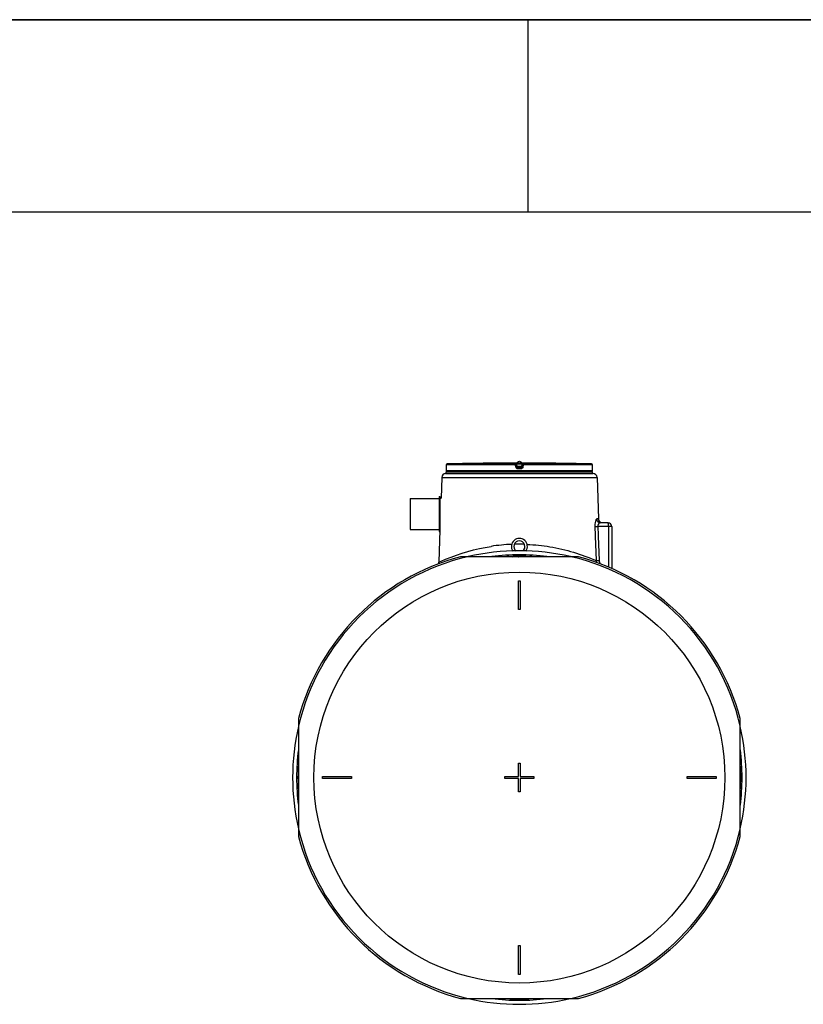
# Model space of a CAD drawing. Header units: millimetres. Extents: x 0 to 297, y 0 to 210.
# Tile 12 of 25: x 122 to 163, y 159 to 210. Entities that reach past the tile are written whole.
import ezdxf

# ---------------------------------------------------------------- set-up
doc = ezdxf.new("R2010")
doc.units = ezdxf.units.MM
doc.header["$LTSCALE"] = 16.335
doc.layers.get('0').update_dxf_attribs({"linetype": 'CONTINUOUS'})
doc.layers.add('AXES_REF', color=7, linetype='CONTINUOUS')

# ---------------------------------------------------------------- blocks, each defined once
blk = doc.blocks.new('MARGEA4_BL0', base_point=(148.514, 105.014))
at = {"color": 7, "linetype": 'Continuous'}
for p, q in [((297.014, 210.014), (0.014, 210.014)), ((148.514, 210.014), (148.514, 200.014)), ((287.014, 200.014), (10.014, 200.014))]:
    blk.add_line(p, q, dxfattribs=at)

msp = doc.modelspace()

# ---------------------------------------------------------------- linework, layer by layer
at = {"color": 7, "linetype": 'Continuous'}
for p, q in [((0, 210), (297, 210)), ((144.282, 186.722), (144.281, 186.716)), ((144.281, 186.716), (144.281, 186.711)), ((144.281, 186.711), (144.281, 186.706)), ((144.283, 186.883), (144.282, 186.761)), ((144.282, 186.761), (144.282, 186.752)), ((144.282, 186.752), (144.282, 186.744)), ((144.282, 186.744), (144.282, 186.736)), ((144.282, 186.736), (144.282, 186.729)), ((144.282, 186.729), (144.282, 186.722)), ((146.523, 186.973), (146.456, 186.972)), ((146.526, 186.973), (146.523, 186.973)), ((146.526, 186.973), (146.525, 186.973)), ((146.526, 186.973), (146.526, 186.973)), ((146.526, 186.973), (146.526, 186.973)), ((147.947, 186.819), (147.934, 186.928)), ((147.947, 186.819), (147.948, 186.816)), ((148.223, 186.928), (148.209, 186.816)), ((149.63, 186.973), (149.631, 186.973)), ((149.632, 186.973), (149.63, 186.973)), ((149.63, 186.973), (149.63, 186.973)), ((149.657, 186.972), (149.631, 186.973)), ((149.698, 186.972), (149.645, 186.972)), ((149.668, 186.972), (149.661, 186.972)), ((149.7, 186.972), (149.698, 186.972)), ((151.874, 186.765), (151.873, 186.883)), ((151.874, 186.757), (151.874, 186.765)), ((151.874, 186.747), (151.874, 186.757)), ((151.874, 186.738), (151.874, 186.747)), ((151.875, 186.73), (151.874, 186.738)), ((151.875, 186.722), (151.875, 186.73)), ((151.875, 186.716), (151.875, 186.722)), ((151.875, 186.711), (151.875, 186.716)), ((151.875, 186.706), (151.875, 186.711)), ((144.044, 186.238), (144.008, 185.156)), ((144.244, 186.431), (151.912, 186.431)), ((144.281, 186.704), (144.28, 186.697)), ((144.28, 186.695), (144.28, 186.694)), ((144.28, 186.694), (144.28, 186.693)), ((144.28, 186.693), (144.28, 186.692)), ((144.28, 186.692), (144.28, 186.692)), ((144.28, 186.692), (144.28, 186.691)), ((144.28, 186.691), (144.28, 186.691)), ((144.28, 186.691), (144.28, 186.691)), ((144.281, 186.706), (144.281, 186.704)), ((151.876, 186.703), (151.875, 186.706)), ((151.876, 186.7), (151.876, 186.703)), ((151.876, 186.698), (151.876, 186.7)), ((151.876, 186.696), (151.876, 186.698)), ((151.876, 186.695), (151.876, 186.696)), ((151.876, 186.693), (151.876, 186.695)), ((151.876, 186.692), (151.876, 186.693)), ((151.876, 186.693), (151.876, 186.693)), ((151.876, 186.691), (151.876, 186.692)), ((151.876, 186.691), (151.876, 186.691)), ((151.876, 186.691), (151.876, 186.691)), ((151.876, 186.691), (151.876, 186.691)), ((151.878, 186.581), (151.878, 186.682)), ((152.112, 186.238), (152.185, 184.074)), ((143.91, 185.246), (143.91, 183.416)), ((143.91, 185.246), (143.95, 185.246)), ((143.95, 185.246), (143.95, 183.416)), ((143.955, 185.156), (144.008, 185.156)), ((152.678, 183.881), (152.289, 183.881)), ((152.878, 183.681), (152.878, 181.505)), ((143.953, 183.506), (143.896, 181.825)), ((143.91, 183.416), (143.95, 183.416)), ((151.143, 182.116), (145.014, 182.116)), ((147.803, 182.116), (147.755, 182.134)), ((148.004, 182.118), (148.003, 182.118)), ((148.135, 182.116), (148.153, 182.123)), ((148.028, 179.366), (148.028, 180.866)), ((148.028, 180.866), (148.128, 180.866)), ((148.128, 180.866), (148.128, 179.366)), ((148.128, 179.366), (148.028, 179.366)), ((136.603, 173.706), (136.603, 167.576)), ((159.553, 167.576), (159.553, 173.706)), ((148.028, 171.391), (148.128, 171.391)), ((148.028, 170.691), (148.028, 171.391)), ((148.128, 171.391), (148.128, 170.691)), ((137.853, 170.591), (137.853, 170.691)), ((137.853, 170.691), (139.353, 170.691)), ((139.353, 170.591), (137.853, 170.591)), ((139.353, 170.691), (139.353, 170.591)), ((147.328, 170.691), (148.028, 170.691)), ((147.328, 170.591), (147.328, 170.691)), ((148.028, 170.591), (147.328, 170.591)), ((148.028, 169.891), (148.028, 170.591)), ((148.128, 170.691), (148.828, 170.691)), ((148.828, 170.591), (148.128, 170.591)), ((148.128, 170.591), (148.128, 169.891)), ((148.828, 170.691), (148.828, 170.591)), ((156.803, 170.691), (158.303, 170.691)), ((156.803, 170.591), (156.803, 170.691)), ((158.303, 170.591), (156.803, 170.591)), ((158.303, 170.691), (158.303, 170.591)), ((148.128, 169.891), (148.028, 169.891)), ((148.028, 161.916), (148.128, 161.916)), ((148.028, 160.416), (148.028, 161.916)), ((148.128, 161.916), (148.128, 160.416)), ((148.128, 160.416), (148.028, 160.416)), ((145.014, 159.166), (151.143, 159.166))]:
    msp.add_line(p, q, dxfattribs=at)
at = {"color": 9, "linetype": 'Continuous'}
for p, q in [((144.283, 186.883), (144.283, 186.882)), ((147.881, 186.882), (144.283, 186.882)), ((144.283, 186.882), (144.283, 186.77)), ((144.283, 186.77), (144.283, 186.77)), ((144.283, 186.77), (144.283, 186.77)), ((144.283, 186.77), (144.283, 186.77)), ((147.884, 186.932), (144.332, 186.932)), ((146.526, 186.973), (146.526, 186.973)), ((147.896, 186.77), (147.881, 186.882)), ((147.884, 186.932), (147.884, 186.972)), ((147.934, 186.888), (147.934, 186.928)), ((147.948, 186.776), (147.934, 186.888)), ((147.948, 186.816), (147.948, 186.776)), ((147.955, 186.973), (147.955, 186.922)), ((147.955, 186.973), (148.078, 186.973)), ((147.967, 186.822), (147.955, 186.922)), ((148.202, 186.922), (147.955, 186.922)), ((147.968, 186.816), (147.967, 186.822)), ((147.967, 186.822), (148.189, 186.822)), ((147.997, 186.771), (147.997, 186.732)), ((147.997, 186.771), (148.159, 186.771)), ((148.078, 186.732), (147.997, 186.732)), ((148.078, 186.973), (148.202, 186.973)), ((148.159, 186.732), (148.078, 186.732)), ((148.159, 186.732), (148.159, 186.771)), ((148.202, 186.922), (148.189, 186.822)), ((148.189, 186.822), (148.189, 186.816)), ((148.189, 186.822), (148.189, 186.816)), ((148.202, 186.973), (148.202, 186.922)), ((148.223, 186.888), (148.209, 186.776)), ((148.209, 186.816), (148.209, 186.776)), ((148.223, 186.928), (148.223, 186.888)), ((148.275, 186.882), (148.261, 186.77)), ((148.272, 186.972), (148.272, 186.932)), ((151.824, 186.932), (148.272, 186.932)), ((151.873, 186.882), (148.275, 186.882)), ((149.63, 186.973), (149.63, 186.973)), ((151.873, 186.882), (151.873, 186.883)), ((151.874, 186.77), (151.873, 186.882)), ((151.874, 186.77), (151.874, 186.77)), ((151.874, 186.77), (151.874, 186.77)), ((151.874, 186.77), (151.874, 186.77)), ((144.044, 186.238), (152.112, 186.238)), ((144.279, 186.682), (144.278, 186.682)), ((151.878, 186.581), (144.278, 186.581)), ((148.078, 186.682), (147.996, 186.682)), ((148.16, 186.682), (148.078, 186.682)), ((151.878, 186.682), (151.877, 186.682)), ((143.955, 183.519), (143.955, 185.156)), ((152, 183.674), (152.016, 183.231)), ((152.185, 184.074), (152.094, 184.074)), ((152.155, 183.681), (152.172, 183.231)), ((152.878, 183.681), (152.155, 183.681)), ((152.713, 183.681), (152.713, 181.576)), ((152.016, 183.231), (152.018, 183.181)), ((152.018, 183.181), (152.065, 181.914)), ((152.172, 183.231), (152.174, 183.181)), ((152.174, 183.181), (152.221, 181.921)), ((147.654, 182.132), (147.699, 182.116)), ((147.946, 182.116), (147.898, 182.134)), ((143.896, 181.825), (143.935, 181.843))]:
    msp.add_line(p, q, dxfattribs=at)
at = {"color": 7, "linetype": 'Continuous'}
for points in [[(144.279, 186.693), (144.279, 186.691), (144.279, 186.689), (144.278, 186.687), (144.278, 186.685), (144.278, 186.683), (144.278, 186.581)], [(144.28, 186.697), (144.28, 186.696), (144.28, 186.695), (144.279, 186.693)], [(144.28, 186.697), (144.28, 186.696), (144.28, 186.695)], [(144.28, 186.691), (144.28, 186.691), (144.28, 186.691)], [(151.877, 186.693), (151.877, 186.695), (151.876, 186.696), (151.876, 186.697)], [(151.876, 186.691), (151.876, 186.691), (151.876, 186.691)], [(151.878, 186.682), (151.878, 186.683), (151.878, 186.685), (151.878, 186.687), (151.878, 186.689), (151.877, 186.691), (151.877, 186.693)]]:
    msp.add_lwpolyline(points, dxfattribs=at)
for centre, radius, start, end in [((144.333, 186.882), 0.05, 91.4864, 179.6295), ((148.078, 42.556), 144.425, 90.64358, 91.48637), ((146.527, 186.923), 0.05, 90.7542, 93.485), ((148.078, 42.556), 144.425, 89.3842, 90.6158), ((146.527, 186.923), 0.05, 90.7595, 91.1227), ((149.63, 186.923), 0.05, 88.8748, 89.2384), ((149.63, 186.923), 0.05, 86.515, 89.2436), ((148.078, 42.556), 144.425, 88.51363, 89.35642), ((151.823, 186.882), 0.05, 0.3712, 88.5136), ((144.244, 186.231), 0.2, 90, 178.0816), ((144.328, 186.581), 0.05, 180, 270), ((151.828, 186.581), 0.05, 270, 360), ((151.912, 186.231), 0.2, 1.9184, 90), ((143.955, 185.161), 0.005, 180, 270), ((152.385, 184.081), 0.2, 181.9184, 252.3837), ((152.678, 183.681), 0.2, 0, 90), ((143.955, 183.501), 0.005, 113.6709, 180), ((148.078, 182.646), 0.415, 325.0476, 214.9524), ((148.078, 182.646), 0.29, 307.0034, 232.9966), ((148.078, 170.641), 11.877, 104.9526, 165.0474), ((148.078, 170.641), 11.57, 82.8825, 97.1175), ((148.078, 170.641), 11.5, 86.7283, 93.2717), ((148.078, 170.641), 11.877, 14.9526, 75.0474), ((143.397, 181.842), 0.5, 349.8865, 358.0814), ((148.078, 170.641), 11.57, 172.853, 187.147), ((148.078, 170.641), 11.57, 352.853, 7.147), ((148.078, 170.641), 11.5, 176.5382, 183.4618), ((148.078, 170.641), 11.5, 356.5382, 3.4618), ((148.078, 170.641), 11.877, 194.9526, 255.0474), ((148.078, 170.641), 11.877, 284.9526, 345.0474), ((148.078, 170.641), 11.57, 262.8825, 277.1175), ((148.078, 170.641), 11.5, 266.7283, 273.2717)]:
    msp.add_arc(centre, radius, start, end, dxfattribs=at)
at = {"color": 9, "linetype": 'Continuous'}
for centre, radius, start, end in [((144.333, 186.882), 0.0501, 177.7324, 179.6297), ((144.333, 186.882), 0.05, 179.6299, 180), ((144.333, 186.882), 0.0502, 92.7422, 110.7828), ((144.333, 186.882), 0.0498, 91.4906, 92.6867), ((151.823, 186.882), 0.0499, 87.3829, 88.5096), ((151.823, 186.882), 0.0501, 70.3417, 87.3353), ((151.823, 186.882), 0.0501, 1.1352, 2.2677), ((151.823, 186.882), 0.05, 0.0003, 1.1352), ((144.329, 186.682), 0.0501, 170.9318, 179.9938), ((144.329, 186.682), 0.05, 168.2575, 170.9244), ((151.827, 186.682), 0.05, 9.0756, 11.7424), ((151.827, 186.682), 0.0501, 0.0062, 9.0682), ((148.081, 173.052), 9.713, 92.3774, 98.7124), ((148.078, 173.092), 9.672, 88.4205, 91.5787), ((148.078, 170.641), 11.783, 103.1224, 166.8776), ((148.078, 170.641), 11.783, 13.1224, 76.8776), ((152.552, 181.924), 0.487, 181.1778, 191.7022), ((148.078, 170.641), 11.783, 193.1224, 256.8776), ((148.078, 170.641), 11.783, 283.1224, 346.8776)]:
    msp.add_arc(centre, radius, start, end, dxfattribs=at)
for points, knots in [([(144.283, 186.77), (144.283, 186.762), (144.282, 186.736), (144.282, 186.71), (144.28, 186.692)], [0, 0, 0, 0, 0.311113, 1, 1, 1, 1]), ([(144.315, 186.929), (144.307, 186.926), (144.29, 186.913), (144.284, 186.894), (144.283, 186.884)], [0, 0, 0, 0, 0.499815, 1, 1, 1, 1]), ([(147.881, 186.882), (147.881, 186.889), (147.882, 186.9), (147.882, 186.914), (147.883, 186.923), (147.883, 186.928), (147.883, 186.93), (147.884, 186.932), (147.884, 186.932)], [0, 0, 0, 0, 0.375509, 0.695843, 0.820139, 0.914148, 0.974528, 1, 1, 1, 1]), ([(147.881, 186.882), (147.888, 186.883), (147.9, 186.885), (147.915, 186.886), (147.924, 186.887), (147.929, 186.888), (147.932, 186.888), (147.933, 186.889), (147.934, 186.888)], [0, 0, 0, 0, 0.377974, 0.702768, 0.828238, 0.921902, 0.979938, 1, 1, 1, 1]), ([(147.884, 186.972), (147.884, 186.972), (147.887, 186.971), (147.89, 186.972), (147.897, 186.972), (147.905, 186.972), (147.916, 186.972), (147.933, 186.973), (147.946, 186.973), (147.955, 186.973)], [0, 0, 0, 0, 0.019479, 0.076791, 0.169668, 0.294386, 0.446011, 0.618643, 1, 1, 1, 1]), ([(147.884, 186.972), (147.896, 186.972), (147.92, 186.963), (147.932, 186.94), (147.934, 186.928)], [0, 0, 0, 0, 0.50001, 1, 1, 1, 1]), ([(147.884, 186.932), (147.896, 186.932), (147.92, 186.923), (147.932, 186.9), (147.934, 186.888)], [0, 0, 0, 0, 0.500055, 1, 1, 1, 1]), ([(147.948, 186.776), (147.948, 186.776), (147.946, 186.776), (147.943, 186.776), (147.938, 186.775), (147.929, 186.774), (147.914, 186.772), (147.902, 186.771), (147.896, 186.77)], [0, 0, 0, 0, 0.020038, 0.078019, 0.171603, 0.296994, 0.621732, 1, 1, 1, 1]), ([(147.996, 186.682), (147.972, 186.682), (147.923, 186.7), (147.899, 186.746), (147.896, 186.77)], [0, 0, 0, 0, 0.500212, 1, 1, 1, 1]), ([(147.934, 186.928), (147.934, 186.929), (147.937, 186.926), (147.94, 186.927), (147.947, 186.924), (147.952, 186.923), (147.955, 186.922)], [0, 0, 0, 0, 0.081427, 0.307017, 0.629699, 1, 1, 1, 1]), ([(147.947, 186.819), (147.947, 186.82), (147.95, 186.819), (147.953, 186.821), (147.96, 186.821), (147.965, 186.822), (147.967, 186.822)], [0, 0, 0, 0, 0.076481, 0.292975, 0.616687, 1, 1, 1, 1]), ([(147.948, 186.816), (147.948, 186.815), (147.951, 186.815), (147.954, 186.815), (147.961, 186.815), (147.965, 186.816), (147.968, 186.816)], [0, 0, 0, 0, 0.086224, 0.30226, 0.62231, 1, 1, 1, 1]), ([(147.948, 186.816), (147.949, 186.803), (147.962, 186.78), (147.986, 186.772), (147.997, 186.771)], [0, 0, 0, 0, 0.521741, 1, 1, 1, 1]), ([(147.997, 186.732), (147.986, 186.732), (147.961, 186.741), (147.949, 186.764), (147.948, 186.776)], [0, 0, 0, 0, 0.499963, 1, 1, 1, 1]), ([(147.997, 186.771), (147.99, 186.772), (147.973, 186.785), (147.968, 186.804), (147.968, 186.816)], [0, 0, 0, 0, 0.396195, 1, 1, 1, 1]), ([(147.997, 186.732), (147.997, 186.732), (147.997, 186.73), (147.997, 186.727), (147.997, 186.723), (147.996, 186.714), (147.996, 186.7), (147.996, 186.688), (147.996, 186.682)], [0, 0, 0, 0, 0.023922, 0.083888, 0.177841, 0.302322, 0.623442, 1, 1, 1, 1]), ([(148.159, 186.771), (148.17, 186.772), (148.195, 186.78), (148.207, 186.803), (148.209, 186.816)], [0, 0, 0, 0, 0.478258, 1, 1, 1, 1]), ([(148.189, 186.816), (148.188, 186.804), (148.184, 186.785), (148.167, 186.772), (148.159, 186.771)], [0, 0, 0, 0, 0.603805, 1, 1, 1, 1]), ([(148.209, 186.776), (148.207, 186.764), (148.195, 186.741), (148.171, 186.732), (148.159, 186.732)], [0, 0, 0, 0, 0.500037, 1, 1, 1, 1]), ([(148.159, 186.732), (148.159, 186.732), (148.159, 186.73), (148.16, 186.727), (148.16, 186.723), (148.16, 186.714), (148.16, 186.7), (148.16, 186.688), (148.16, 186.682)], [0, 0, 0, 0, 0.023922, 0.083888, 0.177841, 0.302322, 0.623442, 1, 1, 1, 1]), ([(148.261, 186.77), (148.258, 186.746), (148.233, 186.7), (148.184, 186.682), (148.16, 186.682)], [0, 0, 0, 0, 0.499788, 1, 1, 1, 1]), ([(148.189, 186.822), (148.192, 186.822), (148.196, 186.821), (148.203, 186.821), (148.206, 186.819), (148.209, 186.82), (148.209, 186.819)], [0, 0, 0, 0, 0.381817, 0.705777, 0.922823, 1, 1, 1, 1]), ([(148.189, 186.816), (148.191, 186.816), (148.196, 186.815), (148.202, 186.815), (148.206, 186.815), (148.209, 186.815), (148.209, 186.816)], [0, 0, 0, 0, 0.37769, 0.69774, 0.913776, 1, 1, 1, 1]), ([(148.202, 186.973), (148.211, 186.973), (148.224, 186.973), (148.24, 186.972), (148.251, 186.972), (148.26, 186.972), (148.267, 186.972), (148.27, 186.971), (148.272, 186.972), (148.272, 186.972)], [0, 0, 0, 0, 0.381355, 0.553986, 0.705611, 0.83033, 0.923208, 0.98052, 1, 1, 1, 1]), ([(148.202, 186.922), (148.204, 186.923), (148.209, 186.924), (148.216, 186.927), (148.219, 186.926), (148.223, 186.929), (148.223, 186.928)], [0, 0, 0, 0, 0.369623, 0.692433, 0.918239, 1, 1, 1, 1]), ([(148.209, 186.776), (148.209, 186.776), (148.211, 186.776), (148.213, 186.776), (148.218, 186.775), (148.228, 186.774), (148.242, 186.772), (148.254, 186.771), (148.261, 186.77)], [0, 0, 0, 0, 0.020038, 0.078019, 0.171603, 0.296994, 0.621732, 1, 1, 1, 1]), ([(148.272, 186.972), (148.261, 186.972), (148.236, 186.963), (148.224, 186.94), (148.223, 186.928)], [0, 0, 0, 0, 0.50001, 1, 1, 1, 1]), ([(148.272, 186.932), (148.261, 186.932), (148.236, 186.923), (148.224, 186.9), (148.223, 186.888)], [0, 0, 0, 0, 0.500055, 1, 1, 1, 1]), ([(148.223, 186.888), (148.223, 186.889), (148.225, 186.888), (148.227, 186.888), (148.232, 186.887), (148.242, 186.886), (148.256, 186.885), (148.268, 186.883), (148.275, 186.882)], [0, 0, 0, 0, 0.020062, 0.078098, 0.171762, 0.297232, 0.622026, 1, 1, 1, 1]), ([(148.272, 186.932), (148.273, 186.932), (148.273, 186.93), (148.274, 186.928), (148.274, 186.923), (148.274, 186.914), (148.275, 186.9), (148.275, 186.889), (148.275, 186.882)], [0, 0, 0, 0, 0.025483, 0.085909, 0.179909, 0.304213, 0.62455, 1, 1, 1, 1]), ([(151.873, 186.884), (151.873, 186.894), (151.866, 186.914), (151.849, 186.926), (151.84, 186.929)], [0, 0, 0, 0, 0.500197, 1, 1, 1, 1]), ([(151.876, 186.692), (151.876, 186.697), (151.874, 186.723), (151.874, 186.748), (151.874, 186.77)], [0, 0, 0, 0, 0.17373, 1, 1, 1, 1]), ([(144.28, 186.692), (144.28, 186.69), (144.28, 186.686), (144.279, 186.683), (144.279, 186.682), (144.279, 186.682)], [0, 0, 0, 0, 0.741638, 0.931622, 1, 1, 1, 1]), ([(151.877, 186.682), (151.877, 186.682), (151.877, 186.683), (151.876, 186.686), (151.876, 186.69), (151.876, 186.692)], [0, 0, 0, 0, 0.068345, 0.258347, 1, 1, 1, 1]), ([(152.094, 184.074), (152.05, 184.074), (152.009, 183.88), (151.996, 183.77), (152, 183.674)], [0, 0, 0, 0, 0.316656, 1, 1, 1, 1]), ([(152, 183.674), (152.007, 183.675), (152.059, 183.677), (152.111, 183.679), (152.155, 183.681)], [0, 0, 0, 0, 0.15019, 1, 1, 1, 1]), ([(152.094, 184.074), (152.095, 184.024), (152.138, 183.923), (152.24, 183.881), (152.289, 183.881)], [0, 0, 0, 0, 0.503887, 1, 1, 1, 1]), ([(152.289, 183.881), (152.274, 183.881), (152.189, 183.854), (152.15, 183.75), (152.155, 183.681)], [0, 0, 0, 0, 0.18263, 1, 1, 1, 1]), ([(152.699, 183.842), (152.696, 183.852), (152.693, 183.865), (152.683, 183.881), (152.678, 183.881)], [0, 0, 0, 0, 0.672868, 1, 1, 1, 1]), ([(152.703, 183.818), (152.703, 183.822), (152.701, 183.83), (152.699, 183.838), (152.699, 183.842)], [0, 0, 0, 0, 0.523201, 1, 1, 1, 1]), ([(152.706, 183.799), (152.706, 183.802), (152.705, 183.809), (152.704, 183.815), (152.703, 183.818)], [0, 0, 0, 0, 0.512874, 1, 1, 1, 1]), ([(143.935, 181.843), (144.037, 181.89), (144.889, 182.267), (145.798, 182.528), (146.61, 182.652)], [0, 0, 0, 0, 0.11947, 1, 1, 1, 1]), ([(148.479, 182.756), (148.877, 182.739), (150.106, 182.613), (151.302, 182.251), (152.065, 181.914)], [0, 0, 0, 0, 0.323576, 1, 1, 1, 1]), ([(152.065, 181.914), (152.072, 181.914), (152.124, 181.917), (152.176, 181.919), (152.221, 181.921)], [0, 0, 0, 0, 0.148793, 1, 1, 1, 1])]:
    msp.add_open_spline(points, degree=3, knots=knots, dxfattribs=at)
at = {"color": 7, "linetype": 'Continuous'}
for points, knots in [([(147.978, 186.987), (147.978, 187.01), (148.003, 187.059), (148.053, 187.074), (148.078, 187.074)], [0, 0, 0, 0, 0.476532, 1, 1, 1, 1]), ([(148.078, 187.074), (148.103, 187.074), (148.154, 187.059), (148.178, 187.01), (148.178, 186.987)], [0, 0, 0, 0, 0.523468, 1, 1, 1, 1]), ([(148.02, 182.116), (148.024, 182.116), (148.043, 182.117), (148.063, 182.118), (148.078, 182.119)], [0, 0, 0, 0, 0.202875, 1, 1, 1, 1]), ([(148.078, 182.119), (148.087, 182.119), (148.104, 182.12), (148.126, 182.121), (148.142, 182.122), (148.15, 182.122), (148.153, 182.123)], [0, 0, 0, 0, 0.360375, 0.67276, 0.895701, 1, 1, 1, 1])]:
    msp.add_open_spline(points, degree=3, knots=knots, dxfattribs=at)
at = {"color": 9, "linetype": 'Continuous'}
for points in [[(152.713, 183.681), (152.713, 183.72), (152.711, 183.76), (152.706, 183.799)], [(152.221, 181.921), (152.223, 181.859), (152.248, 181.796), (152.286, 181.747)]]:
    msp.add_open_spline(points, degree=3, dxfattribs=at)
at = {"layer": 'AXES_REF', "color": 7, "linetype": 'Continuous'}
for p, q in [((147.978, 186.981), (147.978, 186.987)), ((148.178, 186.981), (148.178, 186.987)), ((144.278, 186.431), (144.278, 186.531)), ((144.278, 186.531), (151.878, 186.531)), ((151.878, 186.431), (151.878, 186.531)), ((142.41, 185.131), (142.41, 183.531)), ((142.41, 185.131), (143.91, 185.131)), ((142.41, 183.531), (143.91, 183.531)), ((148.003, 182.118), (148.003, 182.116))]:
    msp.add_line(p, q, dxfattribs=at)
at = {"layer": 'AXES_REF', "color": 9, "linetype": 'Continuous'}
msp.add_circle((148.078, 170.641), 10.675, dxfattribs=at)
at = {"layer": 'AXES_REF', "color": 7, "linetype": 'Continuous'}
for start, end in [(76.9615, 103.0385), (166.9615, 193.0385), (346.9615, 13.0385), (256.9615, 283.0385)]:
    msp.add_arc((148.078, 170.641), 11.78, start, end, dxfattribs=at)

# ---------------------------------------------------------------- block references
at = {"color": 2, "linetype": 'Continuous'}
msp.add_blockref('MARGEA4_BL0', (148.514, 105.014), dxfattribs=at)

doc.saveas('drawing.dxf')
